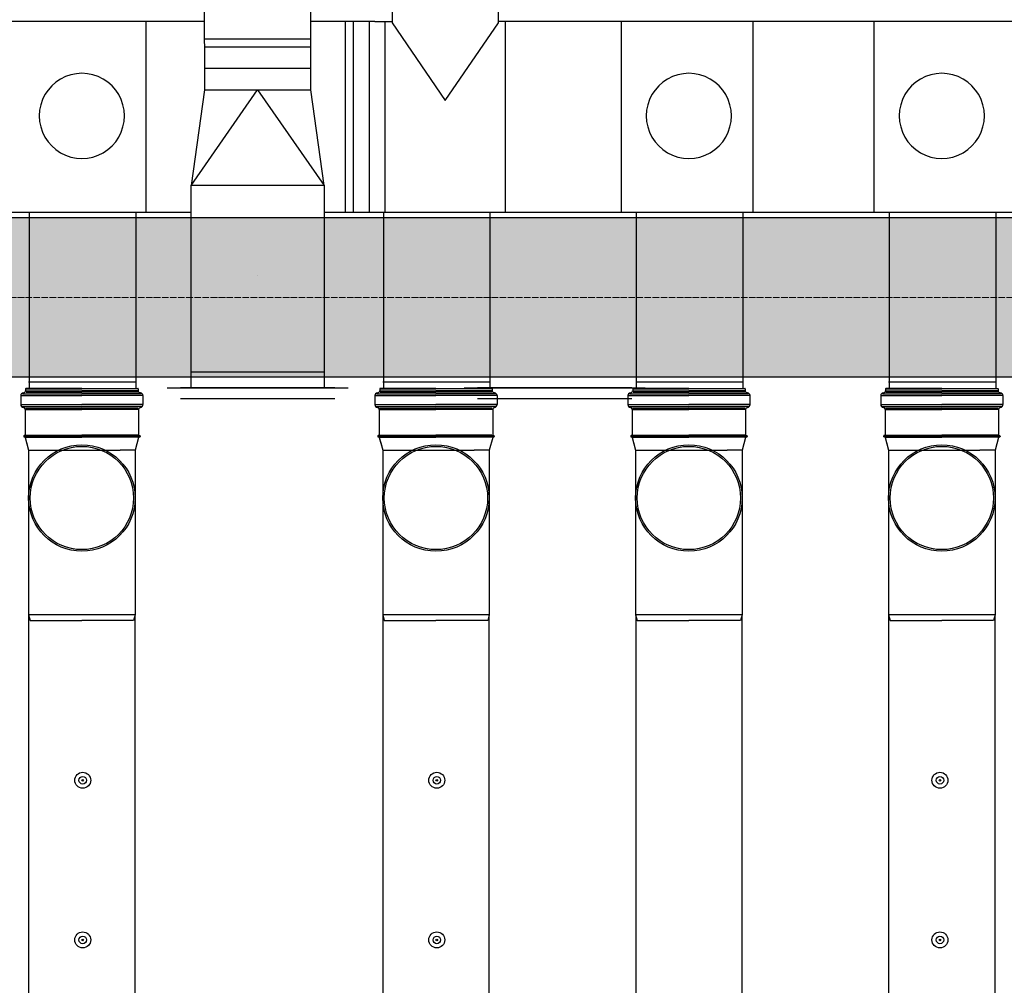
# Model space of a CAD drawing. Header units: millimetres. Extents: x -374129 to 1163271, y -112652 to 695637.
# Tile 76 of 230: x 28243 to 30092, y -35133 to -33319. Entities that reach past the tile are written whole.
import ezdxf

# ---------------------------------------------------------------- set-up
doc = ezdxf.new("R2010")
doc.units = ezdxf.units.MM
doc.linetypes.add('ACAD_ISO04W100', pattern=[30, 24, -3, 0, -3])
for name, color, linetype in [('KRT_kreskowanie', 252, 'Continuous'), ('KRT_sciany', 2, 'Continuous'), ('KRT_technologia', 30, 'Continuous')]:
    doc.layers.add(name, color=color, linetype=linetype)
doc.layers.add('KRT_osie', color=55, linetype='ACAD_ISO04W100', lineweight=18)

# ---------------------------------------------------------------- blocks, each defined once
blk = doc.blocks.new('IS_KAO_trójnik_200_góra')
at = {"layer": 'KRT_technologia', "linetype": 'Continuous', "transparency": 33554687}
for p, q in [((34903.02, 13525.22), (34900.61, 13524.58)), ((34903.02, 13525.22), (34901.38, 13524.78)), ((34903.05, 13525.07), (34903.05, 13514.58)), ((34903.07, 13525.27), (34903.12, 13525.45)), ((34903.14, 13525.32), (34903.14, 13514.58)), ((34903.29, 13525.51), (34903.19, 13525.51)), ((34903.34, 13525.32), (34903.34, 13514.58)), ((34903.41, 13525.29), (34903.36, 13525.45)), ((34903.43, 13525.08), (34903.43, 13514.58)), ((34908.29, 13525.23), (34903.48, 13525.23)), ((34908.29, 13525.23), (34908.29, 13514.58)), ((34908.54, 13525.16), (34908.54, 13514.58)), ((34908.83, 13525.74), (34908.83, 13514.58)), ((34910.88, 13526.05), (34909.2, 13526.05)), ((34909.2, 13526.05), (34909.2, 13514.58)), ((34910.88, 13526.05), (34910.88, 13514.58)), ((34911.25, 13525.74), (34911.25, 13514.58)), ((34911.43, 13525.55), (34911.43, 13525.47)), ((34911.55, 13525.07), (34911.55, 13514.58)), ((34912.15, 13525.14), (34911.79, 13525.14)), ((34911.79, 13525.14), (34911.79, 13514.58)), ((34912.15, 13525.07), (34912.15, 13514.58)), ((34912.22, 13514.58), (34912.22, 13525.07)), ((34869.72, 13524.58), (34868.63, 13524.29)), ((34868.63, 13524.29), (34868.63, 13514.58)), ((34897.28, 13524.58), (34869.72, 13524.58)), ((34869.72, 13504.58), (34869.72, 13524.58)), ((34900.61, 13524.58), (34897.28, 13524.58)), ((34900.61, 13524.58), (34900.61, 13507.41)), ((34868.63, 13504.87), (34868.63, 13514.58)), ((34903.05, 13504.09), (34903.05, 13514.58)), ((34903.14, 13503.84), (34903.14, 13514.58)), ((34903.34, 13503.84), (34903.34, 13514.58)), ((34903.43, 13504.08), (34903.43, 13514.58)), ((34908.29, 13503.92), (34908.29, 13514.58)), ((34908.54, 13504), (34908.54, 13514.58)), ((34908.83, 13503.42), (34908.83, 13514.58)), ((34909.2, 13503.11), (34909.2, 13514.58)), ((34910.88, 13503.11), (34910.88, 13514.58)), ((34911.25, 13503.42), (34911.25, 13514.58)), ((34911.55, 13504.09), (34911.55, 13514.58)), ((34911.79, 13504.01), (34911.79, 13514.58)), ((34912.15, 13504.09), (34912.15, 13514.58)), ((34912.22, 13514.58), (34912.22, 13504.09)), ((34900.61, 13504.58), (34900.61, 13507.41)), ((34869.72, 13504.58), (34868.63, 13504.87)), ((34897.28, 13504.58), (34869.72, 13504.58)), ((34900.61, 13504.58), (34897.28, 13504.58)), ((34903.02, 13503.93), (34900.61, 13504.58)), ((34903.07, 13503.88), (34903.12, 13503.7)), ((34903.29, 13503.65), (34903.19, 13503.65)), ((34903.41, 13503.87), (34903.36, 13503.7)), ((34908.29, 13503.92), (34903.48, 13503.92)), ((34910.88, 13503.11), (34909.2, 13503.11)), ((34911.43, 13503.6), (34911.43, 13503.68)), ((34912.15, 13504.01), (34911.79, 13504.01))]:
    blk.add_line(p, q, dxfattribs=at)
at = {"layer": 'KRT_technologia'}
for radius in [10, 9.7]:
    blk.add_circle((34891.65, 13514.58), radius, dxfattribs=at)
at = {"layer": 'KRT_technologia', "linetype": 'Continuous', "transparency": 33554687}
for centre, radius, start, end in [((34903, 13525.29), 0.0727, 285, 345), ((34903.19, 13525.43), 0.0727, 90, 165), ((34903.29, 13525.43), 0.0727, 15, 90), ((34903.48, 13525.31), 0.0727, 195, 270), ((34908.29, 13525.6), 0.364, 270, 354.2608), ((34909.2, 13525.51), 0.545, 90, 174.2608), ((34910.88, 13525.51), 0.545, 5, 90), ((34911.79, 13525.51), 0.364, 185, 270), ((34912.15, 13525.07), 0.0727, 0, 90), ((34903, 13503.86), 0.0727, 15, 75), ((34903.19, 13503.72), 0.0727, 195, 270), ((34903.29, 13503.72), 0.0727, 270, 345), ((34903.48, 13503.85), 0.0727, 90, 165), ((34908.29, 13503.56), 0.364, 5.7392, 90), ((34909.2, 13503.65), 0.545, 185.7392, 270), ((34910.88, 13503.65), 0.545, 270, 355), ((34911.79, 13503.65), 0.364, 90, 175), ((34912.15, 13504.09), 0.0727, 270, 0)]:
    blk.add_arc(centre, radius, start, end, dxfattribs=at)
blk = doc.blocks.new('sys napowietrzania')
at = {"color": 0, "linetype": 'ByBlock', "lineweight": -2}
blk.add_circle((29709.98, -1711.39, -3395.12), 0.05, dxfattribs=at)
at = {"layer": 'KRT_technologia', "linetype": 'ByBlock', "lineweight": -2, "extrusion": (2.51524e-20, -1.22465e-16, -1)}
for p, q in [((29609.87, -1027.95, 904.27), (29609.93, -1362.95, 904.27)), ((29809.93, -1362.91, 904.27), (29809.87, -1027.91, 904.27)), ((29584.98, -1572.96, 904.27), (29584.97, -1542.96, 904.27)), ((29834.97, -1542.91, 904.27), (29834.98, -1572.91, 904.27))]:
    blk.add_line(p, q, dxfattribs=at)
at = {"layer": 'KRT_technologia', "linetype": 'ByBlock', "lineweight": -2}
for p, q in [((29962.4, -1061.76, -2050), (29962.4, -1236.76, -2050)), ((30162.4, -1236.76, -2050), (30162.4, -1061.76, -2050)), ((29929.9, -1234.26, -2050), (29962.4, -1234.26, -2050)), ((30366.17, -1234.26, -2050), (30162.4, -1234.26, -2050)), ((32059.9, -1234.26, -2050), (30366.17, -1234.26, -2050)), ((27359.9, -1592.96, -2201.67), (29584.98, -1592.96, -2255.23)), ((29834.98, -1592.96, -2261.25), (32061.59, -1592.96, -2314.86)), ((29279.98, -1911.66, -3395.12), (29479.98, -1911.66, -3395.12)), ((29944.98, -1911.66, -3395.12), (30144.98, -1911.66, -3395.12)), ((30419.98, -1911.66, -3395.12), (30619.98, -1911.66, -3395.12)), ((30894.98, -1911.66, -3395.12), (31094.98, -1911.66, -3395.12))]:
    blk.add_line(p, q, dxfattribs=at)
at = {"layer": 'KRT_technologia', "linetype": 'ByBlock', "lineweight": -2, "extrusion": (-3.06162e-16, -1, 1.04899e-15)}
for p, q in [((29584.9, -1234.26, -2050), (27359.9, -1234.26, -2050)), ((29609.91, -1234.26, -2050), (29584.9, -1234.26, -2050)), ((29929.9, -1234.26, -2050), (29809.91, -1234.26, -2050))]:
    blk.add_line(p, q, dxfattribs=at)
at = {"layer": 'KRT_technologia', "linetype": 'ByBlock', "lineweight": -2, "extrusion": (1.22465e-16, -2.46519e-32, -1)}
for p, q in [((29499.9, -1234.26, -1588.75), (29499.9, -1592.96, -1588.75)), ((30639.9, -1234.26, -2050), (30639.9, -1592.96, -2050))]:
    blk.add_line(p, q, dxfattribs=at)
at = {"layer": 'KRT_technologia', "linetype": 'Continuous', "lineweight": -3}
for p, q in [((29874.9, -1592.96, -401.07), (29874.9, -1234.26, -2050)), ((29889.9, -1592.96, -315.78), (29889.9, -1234.26, -2050)), ((29962.4, -1236.76, -2050), (30062.4, -1382.76, -2050)), ((30062.4, -1382.76, -2050), (30162.4, -1236.76, -2050)), ((29809.91, -1267.91, 904.27), (29609.91, -1267.95, 904.27)), ((29809.92, -1282.91, 904.27), (29609.92, -1282.95, 904.27))]:
    blk.add_line(p, q, dxfattribs=at)
at = {"layer": 'KRT_technologia', "linetype": 'ByBlock', "lineweight": -2, "extrusion": (-1.22465e-16, -2.46519e-32, -1)}
blk.add_line((29919.43, -1234.26, -2050), (29919.43, -1592.96, -147.85), dxfattribs=at)
at = {"layer": 'KRT_technologia', "linetype": 'Continuous', "lineweight": -2, "extrusion": (-1.22465e-16, -2.46519e-32, -1)}
blk.add_line((29949.43, -1592.96, 2096.01), (29949.43, -1234.26, -2050), dxfattribs=at)
at = {"layer": 'KRT_technologia', "linetype": 'Continuous', "lineweight": -2, "extrusion": (1.22465e-16, -2.46519e-32, -1)}
blk.add_line((30175.36, -1592.96, 2096.01), (30175.36, -1234.26, -2050), dxfattribs=at)
at = {"layer": 'KRT_technologia', "linetype": 'Continuous', "lineweight": -2, "extrusion": (3.06162e-16, -1, 1.04899e-15)}
for p, q in [((30393.2, -1592.96, -1785.14), (30393.2, -1234.26, -1785.14)), ((30868.2, -1592.96, -1785.14), (30868.2, -1234.26, -1785.14))]:
    blk.add_line(p, q, dxfattribs=at)
at = {"layer": 'KRT_technologia', "linetype": 'Continuous', "lineweight": -2, "extrusion": (2.51524e-20, -1.22465e-16, -1)}
blk.add_line((29809.93, -1322.91, 904.27), (29609.93, -1322.95, 904.27), dxfattribs=at)
at = {"layer": 'KRT_technologia', "linetype": 'Continuous', "lineweight": -3, "extrusion": (2.51524e-20, -1.22465e-16, -1)}
for p, q in [((29584.97, -1542.96, 904.27), (29709.93, -1362.93, 904.27)), ((29609.93, -1362.95, 904.27), (29584.97, -1542.96, 904.27)), ((29609.93, -1362.95, 904.27), (29809.93, -1362.91, 904.27)), ((29709.93, -1362.93, 904.27), (29834.97, -1542.91, 904.27)), ((29834.97, -1542.91, 904.27), (29809.93, -1362.91, 904.27)), ((29834.97, -1542.91, 904.27), (29584.97, -1542.96, 904.27)), ((29834.97, -1542.91, 904.27), (29584.97, -1542.96, 904.27))]:
    blk.add_line(p, q, dxfattribs=at)
at = {"layer": 'KRT_technologia', "linetype": 'ByBlock', "lineweight": -2, "extrusion": (1, 1.20509e-08, -1.20509e-08)}
for p, q in [((29584.98, -1922.95, 904.27), (29584.98, -1572.95, 904.27)), ((29834.98, -1572.95, 904.27), (29834.98, -1922.95, 904.27))]:
    blk.add_line(p, q, dxfattribs=at)
at = {"layer": 'KRT_technologia'}
for p, q in [((29281.13, -1592.96, -2678.3), (29281.13, -1924.16, -4820.8)), ((29481.13, -1592.96, -2678.3), (29481.13, -1924.16, -4820.8)), ((29946.13, -1592.96, -2678.3), (29946.13, -1924.16, -4820.8)), ((30146.13, -1592.96, -2678.3), (30146.13, -1924.16, -4820.8)), ((30421.13, -1592.96, -2678.3), (30421.13, -1924.16, -4820.8)), ((30621.13, -1592.96, -2678.3), (30621.13, -1924.16, -4820.8)), ((30896.13, -1592.96, -2678.3), (30896.13, -1924.16, -4820.8)), ((31096.13, -1592.96, -2678.3), (31096.13, -1924.16, -4820.8))]:
    blk.add_line(p, q, dxfattribs=at)
at = {"layer": 'KRT_technologia', "linetype": 'Continuous', "lineweight": -3, "extrusion": (1, 1.20509e-08, -1.20509e-08)}
for p, q in [((30141.23, -1602.95, 904.27), (30366.23, -1602.95, 904.27)), ((29584.98, -1892.95, 904.27), (29834.98, -1892.95, 904.27))]:
    blk.add_line(p, q, dxfattribs=at)
at = {"layer": 'KRT_technologia', "linetype": 'Continuous', "lineweight": -2, "extrusion": (1, 1.20509e-08, -1.20509e-08)}
for p, q in [((29539.98, -1922.95, 904.27), (29879.98, -1922.95, 904.27)), ((30097.92, -1922.95, 639.41), (30437.92, -1922.95, 639.41))]:
    blk.add_line(p, q, dxfattribs=at)
at = {"layer": 'KRT_technologia', "linetype": 'ByBlock', "lineweight": -2, "extrusion": (-5.47382e-48, -1, 6.12323e-17)}
for p, q in [((29854.98, -1922.97, 904.27), (29564.98, -1922.97, 904.27)), ((30412.92, -1922.97, 639.41), (30122.92, -1922.97, 639.41))]:
    blk.add_line(p, q, dxfattribs=at)
at = {"layer": 'KRT_technologia', "linetype": 'Continuous', "lineweight": -3, "extrusion": (-5.47382e-48, -1, 6.12323e-17)}
for p, q in [((29564.98, -1942.97, 904.27), (29854.98, -1942.97, 904.27)), ((30122.92, -1942.97, 639.41), (30412.92, -1942.97, 639.41))]:
    blk.add_line(p, q, dxfattribs=at)
at = {"layer": 'KRT_technologia', "linetype": 'Continuous', "transparency": 33554687, "elevation": -3395.12}
for points in [[(29479.98, -12485.01), (29479.98, -10582.71), (29479.98, -2349.21), (29279.98, -2349.21), (29279.98, -10582.71), (29279.98, -12485.01), (29379.98, -12485.01), (29479.98, -12485.01), (29476.81, -12495.38), (29379.98, -12495.38), (29283.14, -12495.38), (29279.98, -12485.01)], [(30144.98, -12485.01), (30144.98, -10582.71), (30144.98, -2349.21), (29944.98, -2349.21), (29944.98, -10582.71), (29944.98, -12485.01), (30044.98, -12485.01), (30144.98, -12485.01), (30141.81, -12495.38), (30044.98, -12495.38), (29948.14, -12495.38), (29944.98, -12485.01)], [(30619.98, -12485.01), (30619.98, -10582.71), (30619.98, -2349.21), (30419.98, -2349.21), (30419.98, -10582.71), (30419.98, -12485.01), (30519.98, -12485.01), (30619.98, -12485.01), (30616.81, -12495.38), (30519.98, -12495.38), (30423.14, -12495.38), (30419.98, -12485.01)], [(31094.98, -12485.01), (31094.98, -10582.71), (31094.98, -2349.21), (30894.98, -2349.21), (30894.98, -10582.71), (30894.98, -12485.01), (30994.98, -12485.01), (31094.98, -12485.01), (31091.81, -12495.38), (30994.98, -12495.38), (30898.14, -12495.38), (30894.98, -12485.01)]]:
    blk.add_lwpolyline(points, dxfattribs=at)
at = {"layer": 'KRT_technologia'}
for centre, radius in [((29381.48, -2660.34, -3395.12), 15), ((29381.48, -2660.34, -3395.12), 7), ((29381.48, -2660.34, -3395.12), 1.5), ((30046.48, -2660.34, -3395.12), 15), ((30046.48, -2660.34, -3395.12), 7), ((30046.48, -2660.34, -3395.12), 1.5), ((30991.48, -2660.34, -3395.12), 15), ((30991.48, -2660.34, -3395.12), 7), ((30991.48, -2660.34, -3395.12), 1.5), ((29381.48, -2960.34, -3395.12), 15), ((29381.48, -2960.34, -3395.12), 7), ((30046.48, -2960.34, -3395.12), 15), ((30046.48, -2960.34, -3395.12), 7), ((30991.48, -2960.34, -3395.12), 15), ((30991.48, -2960.34, -3395.12), 7), ((29381.48, -2960.34, -3395.12), 1.5), ((30046.48, -2960.34, -3395.12), 1.5), ((30991.48, -2960.34, -3395.12), 1.5)]:
    blk.add_circle(centre, radius, dxfattribs=at)
at = {"layer": 'KRT_technologia', "linetype": 'Continuous', "lineweight": -3}
for centre, major_axis in [((29379.9, -1411.89, -1588.75), (80, 0)), ((30519.9, -1411.89, -2050), (80, 0)), ((30994.9, -1411.89, -2050), (80, 0)), ((29379.9, -1411.89, -1588.75), (-80, 0)), ((30519.9, -1411.89, -2050), (-80, 0)), ((30994.9, -1411.89, -2050), (-80, 0))]:
    blk.add_ellipse(centre, major_axis=major_axis, ratio=1, start_param=0, end_param=3.1415927, dxfattribs=at)
at = {"layer": 'KRT_technologia', "xscale": 10, "yscale": 10, "zscale": 10, "rotation": 90}
for p in [(164525.75, -351046.37, -3395.12), (165190.75, -351046.37, -3395.12), (165665.75, -351046.37, -3395.12), (166140.75, -351046.37, -3395.12)]:
    blk.add_blockref('IS_KAO_trójnik_200_góra', p, dxfattribs=at)

msp = doc.modelspace()

# ---------------------------------------------------------------- hatches: boundary and pattern name
at = {"layer": 'KRT_kreskowanie'}
h = msp.add_hatch(dxfattribs=at)
h.set_pattern_fill('ANSI33', color=256, scale=20, style=0)
h.set_pattern_definition([(45, (-1e-05, 3009.36), (-89.80256, 89.80256), []), (45, (89.8, 3009.36), (-89.80256, 89.80256), [63.5, -31.75])])
h.paths.add_polyline_path([(38290, -33690.64), (19090, -33690.64), (19090, -46990.64), (19390, -46990.64), (19390, -33990.64), (25390, -33990.64), (25390, -46990.64), (25690, -46990.64), (25690, -33990.64), (31690, -33990.64), (31690, -46990.64), (31990, -46990.64), (31990, -33990.64), (37990, -33990.64), (37990, -46990.64), (38290, -46990.64)])
h.paths.add_polyline_path([(51230, -33990.64), (57230, -33990.64), (57230, -46990.64), (57530, -46990.64), (57530, -33690.64), (38330, -33690.64), (38330, -46990.64), (38630, -46990.64), (38630, -33990.64), (44630, -33990.64), (44630, -46990.64), (44930, -46990.64), (44930, -33990.64), (50930, -33990.64), (50930, -46990.64), (51230, -46990.64)])
h.paths.add_polyline_path([(70470, -33690.64), (57570, -33690.64), (57570, -46990.64), (57870, -46990.64), (57870, -33990.64), (63870, -33990.64), (63870, -46990.64), (64170, -46990.64), (64170, -33990.64), (70170, -33990.64), (70170, -46990.64), (70470, -46990.64)])

# ---------------------------------------------------------------- linework, layer by layer
at = {"layer": 'KRT_osie', "ltscale": 0.5}
msp.add_line((-5554.82, -33840.64), (73659.31, -33840.64), dxfattribs=at)
at = {"layer": 'KRT_sciany'}
for p, q in [((19090, -33690.64), (38290, -33690.64)), ((31690, -33990.64), (25690, -33990.64))]:
    msp.add_line(p, q, dxfattribs=at)

# ---------------------------------------------------------------- block references
msp.add_blockref('sys napowietrzania', (-1019.98, -32087.66, 3070))

doc.saveas('drawing.dxf')
